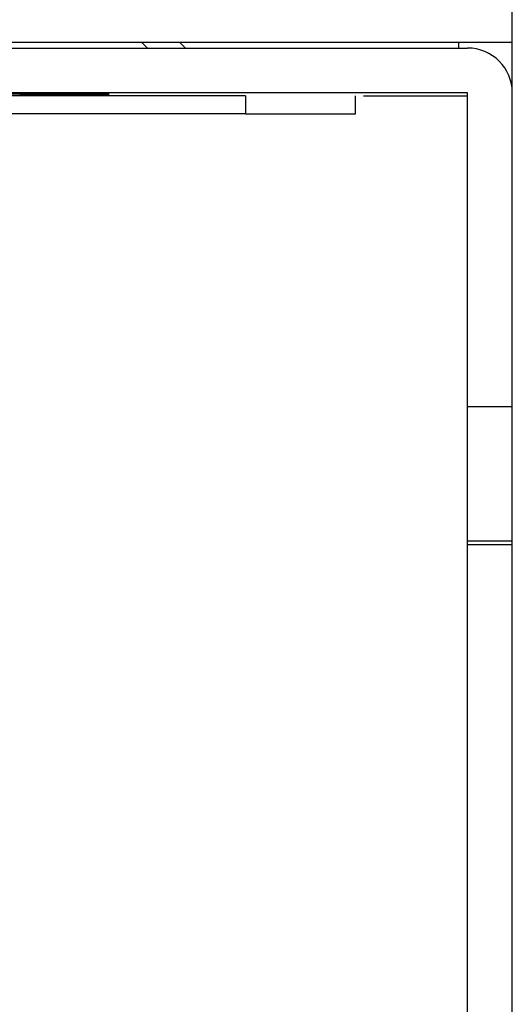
# Model space of a CAD drawing. Header units: millimetres. Extents: x 0 to 1118, y 0 to 864.
# Tile 21 of 256: x 86.93 to 89.13, y 316.83 to 321.22. Entities that reach past the tile are written whole.
import ezdxf

# ---------------------------------------------------------------- set-up
doc = ezdxf.new("R2010")
doc.units = ezdxf.units.MM

msp = doc.modelspace()

# ---------------------------------------------------------------- linework, layer by layer
at = {"color": 7, "linetype": 'Continuous', "lineweight": 25}
for p, q in [((89.1319, 312.636), (89.1319, 323.4488)), ((82.2919, 321.1217), (89.1319, 321.1217)), ((87.5023, 321.095), (87.4756, 321.1217)), ((87.6453, 321.1217), (87.672, 321.095)), ((82.2919, 321.095), (88.9319, 321.095)), ((88.9319, 320.895), (82.2466, 320.895)), ((87.9399, 320.8817), (83.5239, 320.8817)), ((87.9399, 320.8817), (87.9399, 320.8017)), ((88.4319, 320.8017), (88.4319, 320.8817)), ((88.9319, 320.8803), (88.4669, 320.8803)), ((88.9319, 319.495), (88.9319, 320.895)), ((87.9399, 320.8017), (83.5239, 320.8017)), ((89.1319, 319.495), (88.9319, 319.495)), ((88.9319, 318.8948), (88.9319, 319.495)), ((89.1319, 318.8948), (88.9319, 318.8948)), ((88.9319, 318.8805), (88.9319, 318.8948)), ((88.9319, 318.8805), (89.1319, 318.8805)), ((88.9319, 315.2817), (88.9319, 318.8805))]:
    msp.add_line(p, q, dxfattribs=at)
at = {"color": 8, "linetype": 'Continuous', "lineweight": 25}
for p, q in [((88.8919, 321.1217), (88.8919, 321.095)), ((87.1319, 320.8942), (87.1319, 320.8941)), ((87.1319, 320.8939), (87.1319, 320.8938)), ((87.1319, 320.8935), (87.1319, 320.8934)), ((87.1319, 320.8932), (87.1319, 320.8931)), ((87.1319, 320.8929), (87.1319, 320.8927)), ((87.1319, 320.8925), (87.1319, 320.8924)), ((87.1319, 320.8922), (87.1319, 320.892)), ((87.1319, 320.8918), (87.1319, 320.8917)), ((87.1319, 320.8915), (87.1319, 320.8913)), ((87.1319, 320.8911), (87.1319, 320.891)), ((87.1319, 320.8908), (87.1319, 320.8906)), ((87.1319, 320.8904), (87.1319, 320.8903)), ((87.1319, 320.8901), (87.1319, 320.8899))]:
    msp.add_line(p, q, dxfattribs=at)
at = {"color": 7, "linetype": 'Continuous', "lineweight": 25, "flags": 128}
for points in [[(86.7319, 320.8933), (86.8084, 320.8933), (86.8733, 320.8933), (86.9167, 320.8933), (86.9319, 320.8933), (86.9167, 320.8933), (86.8733, 320.8934), (86.8084, 320.8934), (86.7319, 320.8934)], [(86.7319, 320.8929), (86.8084, 320.8929), (86.8733, 320.8929), (86.9167, 320.8929), (86.9319, 320.893), (86.9167, 320.893), (86.8733, 320.893), (86.8084, 320.893), (86.7319, 320.893)], [(86.7319, 320.8926), (86.8084, 320.8926), (86.8733, 320.8926), (86.9167, 320.8926), (86.9319, 320.8926), (86.9167, 320.8926), (86.8733, 320.8927), (86.8084, 320.8927), (86.7319, 320.8927)], [(86.7319, 320.8919), (86.8084, 320.8919), (86.8733, 320.8919), (86.9167, 320.8919), (86.9319, 320.8919), (86.9167, 320.8919), (86.8733, 320.892), (86.8084, 320.892), (86.7319, 320.892)], [(86.7319, 320.8915), (86.8084, 320.8915), (86.8733, 320.8915), (86.9167, 320.8916), (86.9319, 320.8916), (86.9167, 320.8916), (86.8733, 320.8916), (86.8084, 320.8916), (86.7319, 320.8916)], [(86.7319, 320.8912), (86.8084, 320.8912), (86.8733, 320.8912), (86.9167, 320.8912), (86.9319, 320.8912), (86.9167, 320.8912), (86.8733, 320.8913), (86.8084, 320.8913), (86.7319, 320.8913)], [(86.7319, 320.8901), (86.8084, 320.8901), (86.8733, 320.8901), (86.9167, 320.8902), (86.9319, 320.8902), (86.9167, 320.8902), (86.8733, 320.8902), (86.8084, 320.8902), (86.7319, 320.8902)], [(87.1319, 320.8942), (87.0553, 320.8942), (86.9905, 320.8942), (86.9471, 320.8942), (86.9319, 320.8942), (86.9471, 320.8942), (86.9905, 320.8941), (87.0553, 320.8941), (87.1319, 320.8941)], [(87.1319, 320.8939), (87.0553, 320.8939), (86.9905, 320.8939), (86.9471, 320.8939), (86.9319, 320.8938), (86.9471, 320.8938), (86.9905, 320.8938), (87.0553, 320.8938), (87.1319, 320.8938)], [(87.1319, 320.8935), (87.0553, 320.8935), (86.9905, 320.8935), (86.9471, 320.8935), (86.9319, 320.8935), (86.9471, 320.8935), (86.9905, 320.8935), (87.0553, 320.8934), (87.1319, 320.8934)], [(87.1319, 320.8932), (87.0553, 320.8932), (86.9905, 320.8932), (86.9471, 320.8932), (86.9319, 320.8931), (86.9471, 320.8931), (86.9905, 320.8931), (87.0553, 320.8931), (87.1319, 320.8931)], [(87.1319, 320.8929), (87.0553, 320.8928), (86.9905, 320.8928), (86.9471, 320.8928), (86.9319, 320.8928), (86.9471, 320.8928), (86.9905, 320.8928), (87.0553, 320.8927), (87.1319, 320.8927)], [(87.1319, 320.8925), (87.0553, 320.8925), (86.9905, 320.8925), (86.9471, 320.8925), (86.9319, 320.8924), (86.9471, 320.8924), (86.9905, 320.8924), (87.0553, 320.8924), (87.1319, 320.8924)], [(87.1319, 320.8922), (87.0553, 320.8922), (86.9905, 320.8921), (86.9471, 320.8921), (86.9319, 320.8921), (86.9471, 320.8921), (86.9905, 320.8921), (87.0553, 320.892), (87.1319, 320.892)], [(87.1319, 320.8918), (87.0553, 320.8918), (86.9905, 320.8918), (86.9471, 320.8918), (86.9319, 320.8917), (86.9471, 320.8917), (86.9905, 320.8917), (87.0553, 320.8917), (87.1319, 320.8917)], [(87.1319, 320.8915), (87.0553, 320.8915), (86.9905, 320.8914), (86.9471, 320.8914), (86.9319, 320.8914), (86.9471, 320.8914), (86.9905, 320.8914), (87.0553, 320.8913), (87.1319, 320.8913)], [(87.1319, 320.8911), (87.0553, 320.8911), (86.9905, 320.8911), (86.9471, 320.8911), (86.9319, 320.8911), (86.9471, 320.891), (86.9905, 320.891), (87.0553, 320.891), (87.1319, 320.891)], [(87.1319, 320.8908), (87.0553, 320.8908), (86.9905, 320.8907), (86.9471, 320.8907), (86.9319, 320.8907), (86.9471, 320.8907), (86.9905, 320.8907), (87.0553, 320.8906), (87.1319, 320.8906)], [(87.1319, 320.8904), (87.0553, 320.8904), (86.9905, 320.8904), (86.9471, 320.8904), (86.9319, 320.8904), (86.9471, 320.8903), (86.9905, 320.8903), (87.0553, 320.8903), (87.1319, 320.8903)], [(87.1319, 320.8901), (87.0553, 320.8901), (86.9905, 320.89), (86.9471, 320.89), (86.9319, 320.89), (86.9471, 320.89), (86.9905, 320.89), (87.0553, 320.89), (87.1319, 320.8899)], [(87.1319, 320.8941), (87.2084, 320.8941), (87.2733, 320.8941), (87.3167, 320.8942), (87.3319, 320.8942), (87.3167, 320.8942), (87.2733, 320.8942), (87.2084, 320.8942), (87.1319, 320.8942)], [(87.1319, 320.8938), (87.2084, 320.8938), (87.2733, 320.8938), (87.3167, 320.8938), (87.3319, 320.8938), (87.3167, 320.8939), (87.2733, 320.8939), (87.2084, 320.8939), (87.1319, 320.8939)], [(87.1319, 320.8934), (87.2084, 320.8934), (87.2733, 320.8935), (87.3167, 320.8935), (87.3319, 320.8935), (87.3167, 320.8935), (87.2733, 320.8935), (87.2084, 320.8935), (87.1319, 320.8935)], [(87.1319, 320.8931), (87.2084, 320.8931), (87.2733, 320.8931), (87.3167, 320.8931), (87.3319, 320.8931), (87.3167, 320.8932), (87.2733, 320.8932), (87.2084, 320.8932), (87.1319, 320.8932)], [(87.1319, 320.8927), (87.2084, 320.8927), (87.2733, 320.8928), (87.3167, 320.8928), (87.3319, 320.8928), (87.3167, 320.8928), (87.2733, 320.8928), (87.2084, 320.8928), (87.1319, 320.8929)], [(87.1319, 320.8924), (87.2084, 320.8924), (87.2733, 320.8924), (87.3167, 320.8924), (87.3319, 320.8924), (87.3167, 320.8925), (87.2733, 320.8925), (87.2084, 320.8925), (87.1319, 320.8925)], [(87.1319, 320.892), (87.2084, 320.892), (87.2733, 320.8921), (87.3167, 320.8921), (87.3319, 320.8921), (87.3167, 320.8921), (87.2733, 320.8921), (87.2084, 320.8922), (87.1319, 320.8922)], [(87.1319, 320.8917), (87.2084, 320.8917), (87.2733, 320.8917), (87.3167, 320.8917), (87.3319, 320.8917), (87.3167, 320.8918), (87.2733, 320.8918), (87.2084, 320.8918), (87.1319, 320.8918)], [(87.1319, 320.8913), (87.2084, 320.8913), (87.2733, 320.8914), (87.3167, 320.8914), (87.3319, 320.8914), (87.3167, 320.8914), (87.2733, 320.8914), (87.2084, 320.8915), (87.1319, 320.8915)], [(87.1319, 320.891), (87.2084, 320.891), (87.2733, 320.891), (87.3167, 320.891), (87.3319, 320.8911), (87.3167, 320.8911), (87.2733, 320.8911), (87.2084, 320.8911), (87.1319, 320.8911)], [(87.1319, 320.8906), (87.2084, 320.8906), (87.2733, 320.8907), (87.3167, 320.8907), (87.3319, 320.8907), (87.3167, 320.8907), (87.2733, 320.8907), (87.2084, 320.8908), (87.1319, 320.8908)], [(87.1319, 320.8903), (87.2084, 320.8903), (87.2733, 320.8903), (87.3167, 320.8903), (87.3319, 320.8904), (87.3167, 320.8904), (87.2733, 320.8904), (87.2084, 320.8904), (87.1319, 320.8904)], [(87.1319, 320.8899), (87.2084, 320.89), (87.2733, 320.89), (87.3167, 320.89), (87.3319, 320.89), (87.3167, 320.89), (87.2733, 320.89), (87.2084, 320.8901), (87.1319, 320.8901)]]:
    msp.add_lwpolyline(points, dxfattribs=at)
at = {"color": 7, "linetype": 'Continuous', "lineweight": 25}
msp.add_arc((88.9319, 320.895), 0.2, 0, 90, dxfattribs=at)
msp.add_open_spline([(87.9399, 320.8017), (87.9877, 320.8017), (88.0783, 320.8017), (88.2016, 320.8017), (88.3011, 320.8017), (88.3757, 320.8017), (88.4214, 320.8017), (88.4321, 320.8017), (88.4319, 320.8017)], degree=3, knots=[0, 0, 0, 0, 0.200699, 0.378635, 0.550128, 0.705609, 0.855401, 1, 1, 1, 1], dxfattribs=at)

doc.saveas('drawing.dxf')
